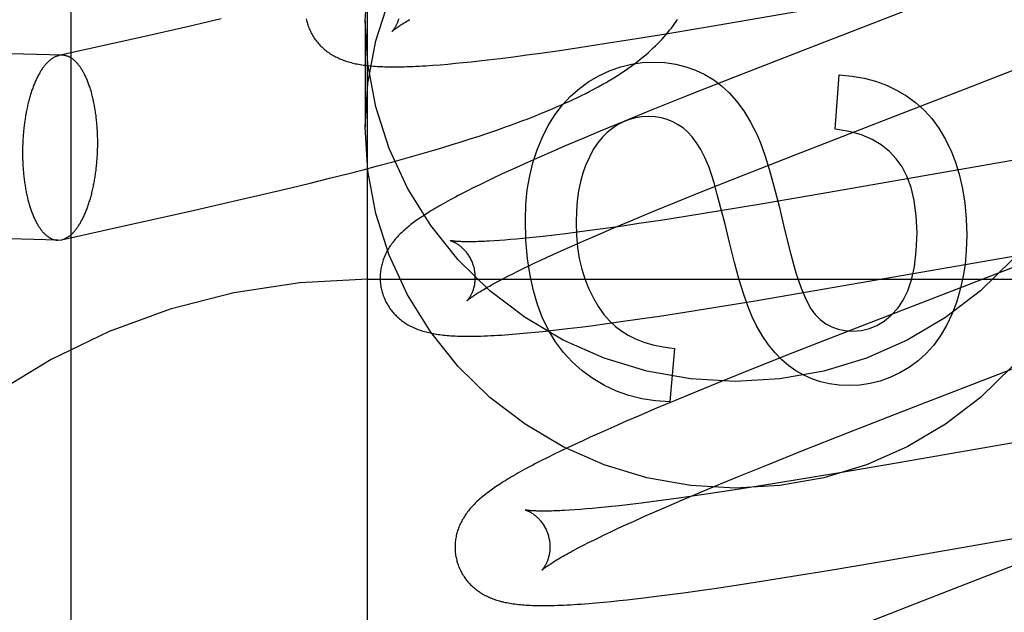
# Model space of a CAD drawing. Header units: inches. Extents: x 0 to 268, y 0 to 174.
# Tile 30 of 92: x 90.966 to 91.174, y 87.985 to 88.11. Entities that reach past the tile are written whole.
import ezdxf

# ---------------------------------------------------------------- set-up
doc = ezdxf.new("R2010")
doc.units = ezdxf.units.IN
doc.header["$LTSCALE"] = 14.749625
doc.header["$MEASUREMENT"] = 0
doc.linetypes.add('HIDDEN', pattern=[0.2, 0.1, -0.1])
doc.layers.add('DEFAULT_2', color=8, linetype='HIDDEN')

msp = doc.modelspace()

# ---------------------------------------------------------------- linework, layer by layer
at = {"layer": 'DEFAULT_2', "color": 8, "linetype": 'HIDDEN'}
for p, q in [((91.03969, 84.80595), (91.03969, 90.30645)), ((90.97719, 87.4578), (90.97719, 88.20085)), ((91.11092, 88.10826), (91.17356, 88.11911)), ((91.16153, 88.11503), (91.13381, 88.1043)), ((91.00884, 88.11001), (91.00199, 88.10842)), ((91.03919, 88.1097), (91.03919, 88.08721)), ((90.97538, 88.10235), (90.76796, 88.10772)), ((91.00199, 88.10842), (90.99213, 88.10619)), ((91.10173, 88.10673), (91.11092, 88.10826)), ((90.99213, 88.10619), (90.97457, 88.10227)), ((91.08957, 88.1048), (91.09501, 88.10565)), ((91.09501, 88.10565), (91.10173, 88.10673)), ((91.07617, 88.10282), (91.08016, 88.10339)), ((91.08016, 88.10339), (91.08428, 88.10399)), ((91.08428, 88.10399), (91.08957, 88.1048)), ((91.13381, 88.1043), (91.11702, 88.09775)), ((90.97538, 88.10235), (90.97457, 88.10227)), ((91.05985, 88.10082), (91.06152, 88.10099)), ((91.06152, 88.10099), (91.06322, 88.10118)), ((91.06322, 88.10118), (91.06497, 88.10138)), ((91.06497, 88.10138), (91.06765, 88.1017)), ((91.06765, 88.1017), (91.07042, 88.10205)), ((91.07042, 88.10205), (91.07326, 88.10242)), ((91.07326, 88.10242), (91.07617, 88.10282)), ((91.1655, 88.09522), (91.18139, 88.10141)), ((91.05499, 88.10037), (91.05659, 88.10051)), ((91.05659, 88.10051), (91.05821, 88.10066)), ((91.05821, 88.10066), (91.05985, 88.10082)), ((91.11702, 88.09775), (91.1072, 88.09386)), ((91.13826, 88.0868), (91.13912, 88.09822)), ((91.15224, 88.09009), (91.1655, 88.09522)), ((91.1072, 88.09386), (91.09981, 88.09089)), ((91.09981, 88.09089), (91.09368, 88.0884)), ((91.13105, 88.08187), (91.15224, 88.09009)), ((91.06505, 88.08595), (91.06691, 88.08658)), ((91.06691, 88.08658), (91.06875, 88.08723)), ((91.09368, 88.0884), (91.08874, 88.08636)), ((91.05941, 88.08411), (91.06131, 88.08472)), ((91.06131, 88.08472), (91.06319, 88.08533)), ((91.06319, 88.08533), (91.06505, 88.08595)), ((91.08492, 88.08476), (91.08122, 88.08318)), ((91.08874, 88.08636), (91.08492, 88.08476)), ((91.05169, 88.08179), (91.05364, 88.08236)), ((91.05364, 88.08236), (91.05558, 88.08293)), ((91.05558, 88.08293), (91.0575, 88.08352)), ((91.0575, 88.08352), (91.05941, 88.08411)), ((91.08122, 88.08318), (91.07853, 88.08202)), ((91.04478, 88.07984), (91.04776, 88.08067)), ((91.04776, 88.08067), (91.04973, 88.08122)), ((91.04973, 88.08122), (91.05169, 88.08179)), ((91.07592, 88.08088), (91.07338, 88.07975)), ((91.07853, 88.08202), (91.07592, 88.08088)), ((91.11909, 88.07717), (91.13105, 88.08187)), ((91.17845, 88.08064), (91.13528, 88.07312)), ((91.03573, 88.07745), (91.03877, 88.07823)), ((91.03877, 88.07823), (91.04178, 88.07903)), ((91.04178, 88.07903), (91.04478, 88.07984)), ((91.07092, 88.07864), (91.06933, 88.07792)), ((91.07338, 88.07975), (91.07092, 88.07864)), ((91.02758, 88.07541), (91.03166, 88.07642)), ((91.03166, 88.07642), (91.03573, 88.07745)), ((91.06627, 88.07648), (91.06477, 88.07577)), ((91.06778, 88.0772), (91.06627, 88.07648)), ((91.06933, 88.07792), (91.06778, 88.0772)), ((91.11072, 88.07383), (91.11909, 88.07717)), ((91.01837, 88.07321), (91.02348, 88.07442)), ((91.02348, 88.07442), (91.02758, 88.07541)), ((91.06192, 88.07437), (91.0606, 88.0737)), ((91.06332, 88.07506), (91.06192, 88.07437)), ((91.06477, 88.07577), (91.06332, 88.07506)), ((91.01225, 88.07178), (91.01837, 88.07321)), ((91.0606, 88.0737), (91.05936, 88.07307)), ((91.10468, 88.07139), (91.11072, 88.07383)), ((91.13528, 88.07312), (91.12257, 88.07095)), ((91.00318, 88.06972), (91.01225, 88.07178)), ((91.09983, 88.06941), (91.10468, 88.07139)), ((91.12257, 88.07095), (91.11362, 88.06947)), ((90.97437, 88.06336), (90.76695, 88.06874)), ((90.98398, 88.06544), (91.00318, 88.06972)), ((91.09518, 88.06748), (91.09983, 88.06941)), ((91.10713, 88.06843), (91.1019, 88.06761)), ((91.11362, 88.06947), (91.10713, 88.06843)), ((91.08925, 88.06575), (91.08654, 88.06538)), ((91.08819, 88.06452), (91.09161, 88.06598)), ((91.09298, 88.06628), (91.08925, 88.06575)), ((91.09161, 88.06598), (91.09518, 88.06748)), ((91.09687, 88.06685), (91.09298, 88.06628)), ((91.1019, 88.06761), (91.09687, 88.06685)), ((90.97519, 88.06345), (90.98398, 88.06544)), ((91.0711, 88.06359), (91.06983, 88.06348)), ((91.07242, 88.06371), (91.0711, 88.06359)), ((91.0738, 88.06385), (91.07242, 88.06371)), ((91.07522, 88.064), (91.0738, 88.06385)), ((91.0767, 88.06416), (91.07522, 88.064)), ((91.07901, 88.06442), (91.0767, 88.06416)), ((91.08142, 88.06472), (91.07901, 88.06442)), ((91.08393, 88.06503), (91.08142, 88.06472)), ((91.08654, 88.06538), (91.08393, 88.06503)), ((91.08573, 88.06345), (91.08819, 88.06452)), ((90.97437, 88.06336), (90.97519, 88.06345)), ((91.06746, 88.06329), (91.06636, 88.06322)), ((91.06862, 88.06338), (91.06746, 88.06329)), ((91.06983, 88.06348), (91.06862, 88.06338)), ((91.0811, 88.0614), (91.08337, 88.06241)), ((91.08337, 88.06241), (91.08573, 88.06345)), ((91.121, 88.05051), (91.19239, 88.06283)), ((91.07621, 88.05916), (91.07755, 88.05978)), ((91.07755, 88.05978), (91.07893, 88.06042)), ((91.07893, 88.06042), (91.0811, 88.0614)), ((91.07137, 88.05684), (91.0725, 88.05739)), ((91.0725, 88.05739), (91.07369, 88.05797)), ((91.07369, 88.05797), (91.07492, 88.05856)), ((91.07492, 88.05856), (91.07621, 88.05916)), ((91.0674, 88.0548), (91.06831, 88.05528)), ((91.06831, 88.05528), (91.06927, 88.05578)), ((91.06927, 88.05578), (91.07029, 88.0563)), ((91.07029, 88.0563), (91.07137, 88.05684)), ((91.03969, 88.05512), (91.53969, 88.05512)), ((91.10654, 88.04819), (91.11311, 88.04923)), ((91.11311, 88.04923), (91.121, 88.05051)), ((91.0971, 88.04676), (91.10123, 88.04737)), ((91.10123, 88.04737), (91.10654, 88.04819)), ((91.0818, 88.04471), (91.08451, 88.04504)), ((91.08451, 88.04504), (91.08729, 88.0454)), ((91.08729, 88.0454), (91.09015, 88.04578)), ((91.09015, 88.04578), (91.09308, 88.04619)), ((91.09308, 88.04619), (91.0971, 88.04676)), ((91.07022, 88.04354), (91.07177, 88.04367)), ((91.07177, 88.04367), (91.07334, 88.04381)), ((91.07334, 88.04381), (91.07496, 88.04396)), ((91.07496, 88.04396), (91.07662, 88.04413)), ((91.07662, 88.04413), (91.07831, 88.04431)), ((91.07831, 88.04431), (91.08004, 88.0445)), ((91.08004, 88.0445), (91.0818, 88.04471)), ((91.14265, 88.0448), (91.12933, 88.03958)), ((91.10437, 88.04051), (91.10339, 88.02928)), ((91.12933, 88.03958), (91.1207, 88.03615)), ((91.15529, 88.02837), (91.17655, 88.03659)), ((91.1207, 88.03615), (91.11441, 88.03362)), ((91.11441, 88.03362), (91.10933, 88.03155)), ((91.10933, 88.03155), (91.10441, 88.02952)), ((91.10441, 88.02952), (91.10059, 88.02792)), ((91.14088, 88.02274), (91.15529, 88.02837)), ((91.0969, 88.02635), (91.09422, 88.02519)), ((91.10059, 88.02792), (91.0969, 88.02635)), ((91.09422, 88.02519), (91.09161, 88.02404)), ((91.08908, 88.02292), (91.08664, 88.02182)), ((91.09161, 88.02404), (91.08908, 88.02292)), ((91.13121, 88.01892), (91.14088, 88.02274)), ((91.1937, 88.02376), (91.15161, 88.01642)), ((91.0835, 88.02037), (91.08198, 88.01965)), ((91.08505, 88.02109), (91.0835, 88.02037)), ((91.08664, 88.02182), (91.08505, 88.02109)), ((91.07903, 88.01823), (91.07765, 88.01755)), ((91.08048, 88.01894), (91.07903, 88.01823)), ((91.08198, 88.01965), (91.08048, 88.01894)), ((91.12397, 88.01602), (91.13121, 88.01892)), ((91.07633, 88.01688), (91.0751, 88.01625)), ((91.07765, 88.01755), (91.07633, 88.01688)), ((91.11801, 88.0136), (91.12397, 88.01602)), ((91.15161, 88.01642), (91.13884, 88.01424)), ((91.13884, 88.01424), (91.12984, 88.01275)), ((91.11324, 88.01163), (91.11801, 88.0136)), ((91.12332, 88.0117), (91.11806, 88.01088)), ((91.12984, 88.01275), (91.12332, 88.0117)), ((91.10605, 88.00861), (91.10957, 88.0101)), ((91.11299, 88.01011), (91.10909, 88.00953)), ((91.10957, 88.0101), (91.11324, 88.01163)), ((91.11806, 88.01088), (91.11299, 88.01011)), ((91.09501, 88.00766), (91.09269, 88.00739)), ((91.09744, 88.00795), (91.09501, 88.00766)), ((91.09998, 88.00828), (91.09744, 88.00795)), ((91.1026, 88.00862), (91.09998, 88.00828)), ((91.10532, 88.009), (91.1026, 88.00862)), ((91.10268, 88.00716), (91.10605, 88.00861)), ((91.10909, 88.00953), (91.10532, 88.009)), ((91.08337, 88.00651), (91.08227, 88.00644)), ((91.08454, 88.0066), (91.08337, 88.00651)), ((91.08576, 88.0067), (91.08454, 88.0066)), ((91.08704, 88.00681), (91.08576, 88.0067)), ((91.08837, 88.00694), (91.08704, 88.00681)), ((91.08976, 88.00707), (91.08837, 88.00694)), ((91.0912, 88.00723), (91.08976, 88.00707)), ((91.09269, 88.00739), (91.0912, 88.00723)), ((91.09793, 88.00508), (91.10026, 88.0061)), ((91.10026, 88.0061), (91.10268, 88.00716)), ((91.09359, 88.00311), (91.09571, 88.00408)), ((91.09571, 88.00408), (91.09793, 88.00508)), ((91.14762, 87.99554), (91.19993, 88.00464)), ((91.08969, 88.00128), (91.09094, 88.00188)), ((91.09094, 88.00188), (91.09224, 88.00249)), ((91.09224, 88.00249), (91.09359, 88.00311)), ((91.19364, 88.00165), (91.16829, 87.99184)), ((91.08523, 87.99907), (91.08626, 87.9996)), ((91.08626, 87.9996), (91.08735, 88.00014)), ((91.08735, 88.00014), (91.0885, 88.0007)), ((91.0885, 88.0007), (91.08969, 88.00128)), ((91.08333, 87.99809), (91.08425, 87.99857)), ((91.08425, 87.99857), (91.08523, 87.99907)), ((91.13718, 87.99379), (91.14762, 87.99554)), ((91.12928, 87.9925), (91.13718, 87.99379)), ((91.11737, 87.99064), (91.1227, 87.99145)), ((91.1227, 87.99145), (91.12928, 87.9925)), ((91.16829, 87.99184), (91.1582, 87.98792)), ((91.1034, 87.98865), (91.10627, 87.98903)), ((91.10627, 87.98903), (91.10921, 87.98944)), ((91.10921, 87.98944), (91.11323, 87.99002)), ((91.11323, 87.99002), (91.11737, 87.99064)), ((91.08626, 87.98677), (91.08781, 87.9869)), ((91.08781, 87.9869), (91.0894, 87.98704)), ((91.0894, 87.98704), (91.09103, 87.9872)), ((91.09103, 87.9872), (91.09269, 87.98737)), ((91.09269, 87.98737), (91.09439, 87.98755)), ((91.09439, 87.98755), (91.09612, 87.98775)), ((91.09612, 87.98775), (91.09789, 87.98795)), ((91.09789, 87.98795), (91.10061, 87.98829)), ((91.10061, 87.98829), (91.1034, 87.98865)), ((91.1582, 87.98792), (91.14491, 87.98271))]:
    msp.add_line(p, q, dxfattribs=at)
for points in [[(91.03919, 88.1097), (91.03977, 88.11895)], [(91.03919, 88.08721), (91.03977, 88.09645), (91.04145, 88.10543), (91.04426, 88.11421)], [(91.02676, 88.11001), (91.02682, 88.10974), (91.02689, 88.10946), (91.02695, 88.10923)], [(91.02695, 88.10923), (91.02701, 88.109), (91.0271, 88.10874), (91.02719, 88.10847), (91.02729, 88.10821), (91.02739, 88.10795), (91.0275, 88.10769), (91.02762, 88.10744), (91.02774, 88.10719), (91.02787, 88.10694), (91.028, 88.1067), (91.02814, 88.10646), (91.02829, 88.10622), (91.02844, 88.10599), (91.0286, 88.10576), (91.02876, 88.10554), (91.02893, 88.10532), (91.0291, 88.10511), (91.02928, 88.1049), (91.02946, 88.1047), (91.02964, 88.1045), (91.02983, 88.1043), (91.03002, 88.10411), (91.03022, 88.10393), (91.03042, 88.10375), (91.03063, 88.10357), (91.03084, 88.1034), (91.03105, 88.10324), (91.03127, 88.10308), (91.03149, 88.10292), (91.03172, 88.10276), (91.03195, 88.10261), (91.03219, 88.10246), (91.03243, 88.10232), (91.03268, 88.10218), (91.03293, 88.10205), (91.03319, 88.10192), (91.03345, 88.10179), (91.03371, 88.10167), (91.03398, 88.10156), (91.03425, 88.10145), (91.03452, 88.10134), (91.0348, 88.10124), (91.03508, 88.10114), (91.03537, 88.10105), (91.03566, 88.10096), (91.03596, 88.10088), (91.03625, 88.1008), (91.03656, 88.10072), (91.03686, 88.10065), (91.03717, 88.10058), (91.03749, 88.10052), (91.0378, 88.10046), (91.03813, 88.1004), (91.03845, 88.10035), (91.03878, 88.1003), (91.03912, 88.10025), (91.03947, 88.10021), (91.03981, 88.10017), (91.04017, 88.10013), (91.04053, 88.10009), (91.0409, 88.10006), (91.04129, 88.10003), (91.04168, 88.10001), (91.04208, 88.09999), (91.04249, 88.09997), (91.04291, 88.09995), (91.04335, 88.09994), (91.0438, 88.09993), (91.04426, 88.09992), (91.04474, 88.09991), (91.04524, 88.09991), (91.04575, 88.09991), (91.04628, 88.09992), (91.04683, 88.09993), (91.0474, 88.09994), (91.04798, 88.09996), (91.04859, 88.09998), (91.04922, 88.10001), (91.04987, 88.10004), (91.05054, 88.10007), (91.05123, 88.10011), (91.05194, 88.10015), (91.05268, 88.1002), (91.05343, 88.10026), (91.05499, 88.10037)], [(91.17557, 88.0592), (91.16891, 88.0527), (91.1615, 88.04703), (91.15343, 88.04227), (91.14485, 88.0385), (91.13585, 88.03577), (91.12659, 88.0341), (91.11719, 88.03355), (91.10779, 88.0341), (91.09852, 88.03577), (91.08953, 88.0385), (91.08094, 88.04227), (91.07288, 88.04703), (91.06547, 88.0527), (91.0588, 88.0592), (91.053, 88.06644), (91.04812, 88.07431), (91.04426, 88.0827), (91.04145, 88.09148), (91.03977, 88.10046), (91.03919, 88.1097)], [(91.04623, 88.11), (91.04618, 88.10983), (91.04613, 88.10967), (91.04607, 88.10952), (91.04602, 88.10937), (91.04596, 88.10922), (91.04591, 88.10908), (91.04585, 88.10895), (91.04579, 88.10882), (91.04573, 88.1087), (91.04567, 88.10858), (91.04562, 88.10847), (91.04556, 88.10837), (91.0455, 88.10827), (91.04545, 88.10817), (91.04539, 88.10808), (91.04534, 88.108), (91.04528, 88.10792), (91.04523, 88.10784), (91.04518, 88.10777), (91.04514, 88.10771), (91.04509, 88.10765), (91.04505, 88.1076), (91.04502, 88.10755), (91.04498, 88.10751), (91.04495, 88.10748), (91.04493, 88.10745), (91.04491, 88.10743), (91.04489, 88.10741), (91.04488, 88.1074), (91.04487, 88.10739)], [(91.04487, 88.10739), (91.04488, 88.1074), (91.0449, 88.10741), (91.04492, 88.10743), (91.04495, 88.10746), (91.04499, 88.1075), (91.04504, 88.10754), (91.04509, 88.10759), (91.04516, 88.10764), (91.04524, 88.10771), (91.04533, 88.10778), (91.04543, 88.10786), (91.04555, 88.10794), (91.04567, 88.10803), (91.04581, 88.10813), (91.04596, 88.10824), (91.04613, 88.10836), (91.04631, 88.10848), (91.0465, 88.10861), (91.04671, 88.10875), (91.04693, 88.10889), (91.04717, 88.10904), (91.04742, 88.1092), (91.04769, 88.10936), (91.04797, 88.10954), (91.04826, 88.10971), (91.04857, 88.1099)], [(91.06875, 88.08723), (91.06967, 88.08756), (91.07058, 88.08789), (91.07149, 88.08823), (91.07239, 88.08857), (91.0733, 88.08891), (91.0742, 88.08926), (91.07509, 88.08961), (91.07599, 88.08997), (91.07688, 88.09033), (91.07777, 88.0907), (91.07865, 88.09107), (91.07954, 88.09145), (91.08042, 88.09184), (91.0813, 88.09223), (91.08217, 88.09263), (91.08305, 88.09304), (91.08392, 88.09345), (91.08479, 88.09388), (91.08567, 88.09432), (91.08654, 88.09476), (91.08741, 88.09522), (91.08826, 88.09569), (91.08911, 88.09616), (91.08995, 88.09664), (91.09077, 88.09712), (91.09157, 88.09761), (91.09235, 88.09809), (91.09311, 88.09859), (91.09385, 88.09908), (91.09456, 88.09957), (91.09526, 88.10006), (91.09592, 88.10055), (91.09656, 88.10104), (91.09717, 88.10152), (91.09776, 88.102), (91.09833, 88.10247), (91.09887, 88.10295), (91.0994, 88.10342), (91.09991, 88.10389), (91.10039, 88.10436), (91.10087, 88.10483), (91.10132, 88.10529), (91.10176, 88.10576), (91.10218, 88.10622), (91.10259, 88.10669), (91.10298, 88.10715), (91.10336, 88.10761), (91.10372, 88.10807), (91.10407, 88.10853), (91.1044, 88.10899), (91.10472, 88.10945), (91.10503, 88.10991)], [(90.97457, 88.10227), (90.97451, 88.10226), (90.97439, 88.10223), (90.97428, 88.10219), (90.97416, 88.10215), (90.97404, 88.10211), (90.97392, 88.10206), (90.9738, 88.102), (90.97368, 88.10195), (90.97356, 88.10188), (90.97344, 88.10182), (90.97333, 88.10175), (90.97321, 88.10167), (90.97309, 88.10159), (90.97298, 88.10151), (90.97286, 88.10142), (90.97275, 88.10133), (90.97263, 88.10123), (90.97252, 88.10113), (90.9724, 88.10103), (90.97229, 88.10092), (90.97218, 88.10081), (90.97206, 88.10069), (90.97195, 88.10057), (90.97184, 88.10045), (90.97173, 88.10032), (90.97162, 88.10018), (90.97151, 88.10005), (90.97141, 88.09991), (90.9713, 88.09976), (90.97119, 88.09961), (90.97109, 88.09946), (90.97098, 88.0993), (90.97088, 88.09914), (90.97077, 88.09898), (90.97067, 88.09881), (90.97057, 88.09864), (90.97047, 88.09847), (90.97037, 88.09829), (90.97027, 88.09811), (90.97018, 88.09792), (90.97008, 88.09773), (90.96999, 88.09754), (90.96989, 88.09735), (90.9698, 88.09715), (90.96971, 88.09695), (90.96962, 88.09674), (90.96953, 88.09653), (90.96944, 88.09632), (90.96936, 88.09611), (90.96927, 88.09589), (90.96919, 88.09567), (90.9691, 88.09544), (90.96902, 88.09522), (90.96894, 88.09499), (90.96886, 88.09476), (90.96879, 88.09452), (90.96871, 88.09429), (90.96864, 88.09405), (90.96856, 88.0938), (90.96849, 88.09356), (90.96842, 88.09331), (90.96835, 88.09306), (90.96829, 88.09281), (90.96822, 88.09256), (90.96816, 88.0923), (90.96809, 88.09204), (90.96803, 88.09178), (90.96797, 88.09152), (90.96791, 88.09125), (90.96786, 88.09099), (90.9678, 88.09072), (90.96775, 88.09045), (90.9677, 88.09017), (90.96765, 88.0899), (90.9676, 88.08963), (90.96755, 88.08935), (90.96751, 88.08907), (90.96747, 88.08879), (90.96742, 88.08851), (90.96738, 88.08823), (90.96735, 88.08794), (90.96731, 88.08766), (90.96727, 88.08737), (90.96724, 88.08709), (90.96721, 88.0868), (90.96718, 88.08651), (90.96715, 88.08622), (90.96713, 88.08593), (90.9671, 88.08564), (90.96708, 88.08535), (90.96706, 88.08505), (90.96704, 88.08476), (90.96702, 88.08447), (90.96701, 88.08417), (90.967, 88.08388), (90.96698, 88.08359), (90.96697, 88.08329), (90.96697, 88.083), (90.96696, 88.0827), (90.96695, 88.08241), (90.96695, 88.08211), (90.96695, 88.08182)], [(90.9828, 88.0839), (90.98279, 88.08419), (90.98279, 88.08448), (90.98279, 88.08478), (90.98278, 88.08507), (90.98277, 88.08536), (90.98276, 88.08565), (90.98275, 88.08594), (90.98274, 88.08623), (90.98272, 88.08652), (90.98271, 88.08681), (90.98269, 88.0871), (90.98267, 88.08739), (90.98264, 88.08767), (90.98262, 88.08796), (90.98259, 88.08824), (90.98257, 88.08852), (90.98254, 88.08881), (90.9825, 88.08909), (90.98247, 88.08936), (90.98244, 88.08964), (90.9824, 88.08992), (90.98236, 88.09019), (90.98232, 88.09046), (90.98228, 88.09073), (90.98224, 88.091), (90.98219, 88.09127), (90.98215, 88.09153), (90.9821, 88.09179), (90.98205, 88.09205), (90.982, 88.09231), (90.98194, 88.09257), (90.98189, 88.09282), (90.98183, 88.09308), (90.98177, 88.09333), (90.98171, 88.09357), (90.98165, 88.09382), (90.98159, 88.09406), (90.98153, 88.0943), (90.98146, 88.09454), (90.98139, 88.09477), (90.98132, 88.095), (90.98125, 88.09523), (90.98118, 88.09546), (90.98111, 88.09568), (90.98103, 88.0959), (90.98096, 88.09612), (90.98088, 88.09633), (90.9808, 88.09654), (90.98072, 88.09675), (90.98064, 88.09696), (90.98056, 88.09716), (90.98048, 88.09736), (90.98039, 88.09755), (90.9803, 88.09774), (90.98022, 88.09793), (90.98013, 88.09812), (90.98004, 88.0983), (90.97995, 88.09848), (90.97985, 88.09865), (90.97976, 88.09882), (90.97966, 88.09899), (90.97957, 88.09915), (90.97947, 88.09931), (90.97937, 88.09947), (90.97927, 88.09962), (90.97917, 88.09977), (90.97907, 88.09991), (90.97897, 88.10005), (90.97887, 88.10019), (90.97876, 88.10032), (90.97866, 88.10045), (90.97855, 88.10058), (90.97845, 88.1007), (90.97834, 88.10081), (90.97823, 88.10093), (90.97812, 88.10104), (90.97801, 88.10114), (90.9779, 88.10124), (90.97779, 88.10134), (90.97768, 88.10143), (90.97757, 88.10152), (90.97746, 88.1016), (90.97734, 88.10168), (90.97723, 88.10175), (90.97712, 88.10182), (90.977, 88.10189), (90.97689, 88.10195), (90.97677, 88.10201), (90.97665, 88.10206), (90.97654, 88.10211), (90.97642, 88.10215), (90.9763, 88.10219), (90.97618, 88.10223), (90.97607, 88.10226), (90.97595, 88.10229), (90.97583, 88.10231), (90.97571, 88.10233), (90.97559, 88.10234), (90.97547, 88.10235), (90.97538, 88.10235)], [(91.08633, 88.09679), (91.08859, 88.09809), (91.09084, 88.09914), (91.09307, 88.09993), (91.09531, 88.10048), (91.09758, 88.10081), (91.09989, 88.10092)], [(91.09989, 88.10092), (91.10232, 88.1008), (91.10463, 88.10047), (91.10679, 88.09994), (91.10884, 88.09921), (91.11079, 88.09828), (91.11264, 88.09716)], [(91.07646, 88.08495), (91.07778, 88.08755), (91.07922, 88.08988), (91.08078, 88.09192), (91.08249, 88.09374), (91.08434, 88.09536), (91.08633, 88.09679)], [(91.11264, 88.09716), (91.11429, 88.09593), (91.1159, 88.09444), (91.11747, 88.09269), (91.11898, 88.09064), (91.12043, 88.08826), (91.12181, 88.08555)], [(91.13912, 88.09822), (91.14183, 88.09797), (91.14439, 88.09753), (91.14678, 88.09688), (91.14904, 88.09604), (91.15121, 88.09501), (91.15328, 88.09378)], [(91.15328, 88.09378), (91.1552, 88.09239), (91.15698, 88.09078), (91.15862, 88.08899), (91.16012, 88.08695), (91.1615, 88.08462), (91.16275, 88.08201)], [(91.0989, 88.08944), (91.09751, 88.08937), (91.09617, 88.08916), (91.09488, 88.08881), (91.09363, 88.08832), (91.09239, 88.08767), (91.09117, 88.08686)], [(91.10626, 88.08697), (91.10518, 88.08772), (91.10405, 88.08833), (91.10287, 88.08881), (91.10164, 88.08915), (91.10031, 88.08936), (91.0989, 88.08944)], [(91.17557, 88.03671), (91.16891, 88.03021), (91.1615, 88.02454), (91.15343, 88.01978), (91.14485, 88.016), (91.13585, 88.01327), (91.12659, 88.01161), (91.11719, 88.01106), (91.10779, 88.01161), (91.09852, 88.01327), (91.08953, 88.016), (91.08094, 88.01978), (91.07288, 88.02454), (91.06547, 88.03021), (91.0588, 88.03671), (91.053, 88.04395), (91.04812, 88.05182), (91.04426, 88.06021), (91.04145, 88.06898), (91.03977, 88.07796), (91.03919, 88.08721)], [(91.09117, 88.08686), (91.09012, 88.08602), (91.08913, 88.085), (91.08817, 88.08383), (91.08727, 88.08247), (91.08643, 88.0809), (91.08565, 88.07913)], [(91.11159, 88.07887), (91.11077, 88.0808), (91.10991, 88.08248), (91.10903, 88.08392), (91.10812, 88.08513), (91.1072, 88.08615), (91.10626, 88.08697)], [(91.15113, 88.08053), (91.14968, 88.08209), (91.14797, 88.08345), (91.14605, 88.08462), (91.14382, 88.08557), (91.14121, 88.0863), (91.13826, 88.0868)], [(91.07294, 88.06765), (91.07305, 88.07089), (91.07336, 88.07398), (91.07386, 88.0769), (91.07455, 88.0797), (91.07542, 88.08238), (91.07646, 88.08495)], [(91.12181, 88.08555), (91.12259, 88.08369), (91.12344, 88.08127), (91.12436, 88.07832), (91.12534, 88.07476), (91.12642, 88.07052), (91.12757, 88.06562)], [(90.97519, 88.06345), (90.97523, 88.06346), (90.97535, 88.06349), (90.97547, 88.06352), (90.97559, 88.06356), (90.97571, 88.06361), (90.97583, 88.06366), (90.97595, 88.06371), (90.97607, 88.06377), (90.97618, 88.06383), (90.9763, 88.0639), (90.97642, 88.06397), (90.97654, 88.06404), (90.97665, 88.06412), (90.97677, 88.06421), (90.97689, 88.06429), (90.977, 88.06438), (90.97712, 88.06448), (90.97723, 88.06458), (90.97734, 88.06469), (90.97746, 88.06479), (90.97757, 88.06491), (90.97768, 88.06502), (90.97779, 88.06514), (90.9779, 88.06527), (90.97801, 88.0654), (90.97812, 88.06553), (90.97823, 88.06567), (90.97834, 88.06581), (90.97845, 88.06595), (90.97855, 88.0661), (90.97866, 88.06626), (90.97876, 88.06641), (90.97887, 88.06657), (90.97897, 88.06674), (90.97907, 88.0669), (90.97917, 88.06707), (90.97927, 88.06725), (90.97937, 88.06743), (90.97947, 88.06761), (90.97957, 88.06779), (90.97966, 88.06798), (90.97976, 88.06817), (90.97985, 88.06837), (90.97995, 88.06857), (90.98004, 88.06877), (90.98013, 88.06898), (90.98022, 88.06918), (90.9803, 88.0694), (90.98039, 88.06961), (90.98048, 88.06983), (90.98056, 88.07005), (90.98064, 88.07027), (90.98072, 88.0705), (90.9808, 88.07073), (90.98088, 88.07096), (90.98096, 88.07119), (90.98103, 88.07143), (90.98111, 88.07167), (90.98118, 88.07191), (90.98125, 88.07216), (90.98132, 88.0724), (90.98139, 88.07265), (90.98146, 88.07291), (90.98153, 88.07316), (90.98159, 88.07342), (90.98165, 88.07367), (90.98171, 88.07394), (90.98177, 88.0742), (90.98183, 88.07446), (90.98189, 88.07473), (90.98194, 88.075), (90.982, 88.07527), (90.98205, 88.07554), (90.9821, 88.07581), (90.98215, 88.07609), (90.98219, 88.07637), (90.98224, 88.07665), (90.98228, 88.07693), (90.98232, 88.07721), (90.98236, 88.07749), (90.9824, 88.07777), (90.98244, 88.07806), (90.98247, 88.07834), (90.9825, 88.07863), (90.98254, 88.07892), (90.98257, 88.07921), (90.98259, 88.0795), (90.98262, 88.07979), (90.98264, 88.08008), (90.98267, 88.08037), (90.98269, 88.08066), (90.98271, 88.08096), (90.98272, 88.08125), (90.98274, 88.08154), (90.98275, 88.08184), (90.98276, 88.08213), (90.98277, 88.08242), (90.98278, 88.08272), (90.98279, 88.08301), (90.98279, 88.08331), (90.98279, 88.0836), (90.9828, 88.0839)], [(90.96695, 88.08182), (90.96695, 88.08153), (90.96695, 88.08123), (90.96696, 88.08094), (90.96697, 88.08065), (90.96697, 88.08035), (90.96698, 88.08006), (90.967, 88.07977), (90.96701, 88.07948), (90.96702, 88.07919), (90.96704, 88.0789), (90.96706, 88.07861), (90.96708, 88.07833), (90.9671, 88.07804), (90.96713, 88.07776), (90.96715, 88.07747), (90.96718, 88.07719), (90.96721, 88.07691), (90.96724, 88.07663), (90.96727, 88.07635), (90.96731, 88.07608), (90.96735, 88.0758), (90.96738, 88.07553), (90.96742, 88.07525), (90.96747, 88.07498), (90.96751, 88.07472), (90.96755, 88.07445), (90.9676, 88.07418), (90.96765, 88.07392), (90.9677, 88.07366), (90.96775, 88.0734), (90.9678, 88.07315), (90.96786, 88.07289), (90.96791, 88.07264), (90.96797, 88.07239), (90.96803, 88.07214), (90.96809, 88.0719), (90.96816, 88.07166), (90.96822, 88.07142), (90.96829, 88.07118), (90.96835, 88.07094), (90.96842, 88.07071), (90.96849, 88.07048), (90.96856, 88.07026), (90.96864, 88.07004), (90.96871, 88.06981), (90.96879, 88.0696), (90.96886, 88.06938), (90.96894, 88.06917), (90.96902, 88.06896), (90.9691, 88.06876), (90.96919, 88.06856), (90.96927, 88.06836), (90.96936, 88.06816), (90.96944, 88.06797), (90.96953, 88.06778), (90.96962, 88.0676), (90.96971, 88.06742), (90.9698, 88.06724), (90.96989, 88.06706), (90.96999, 88.06689), (90.97008, 88.06673), (90.97018, 88.06656), (90.97027, 88.0664), (90.97037, 88.06625), (90.97047, 88.06609), (90.97057, 88.06595), (90.97067, 88.0658), (90.97077, 88.06566), (90.97088, 88.06552), (90.97098, 88.06539), (90.97109, 88.06526), (90.97119, 88.06514), (90.9713, 88.06502), (90.97141, 88.0649), (90.97151, 88.06479), (90.97162, 88.06468), (90.97173, 88.06458), (90.97184, 88.06448), (90.97195, 88.06438), (90.97206, 88.06429), (90.97218, 88.0642), (90.97229, 88.06412), (90.9724, 88.06404), (90.97252, 88.06396), (90.97263, 88.06389), (90.97275, 88.06383), (90.97286, 88.06377), (90.97298, 88.06371), (90.97309, 88.06366), (90.97321, 88.06361), (90.97333, 88.06356), (90.97344, 88.06352), (90.97356, 88.06349), (90.97368, 88.06346), (90.9738, 88.06343), (90.97392, 88.06341), (90.97404, 88.06339), (90.97416, 88.06338), (90.97428, 88.06337), (90.97437, 88.06336)], [(91.15551, 88.06489), (91.15534, 88.06852), (91.15493, 88.07172), (91.15426, 88.07448), (91.15338, 88.07683), (91.15234, 88.07886), (91.15113, 88.08053)], [(91.16275, 88.08201), (91.16368, 88.07959), (91.16447, 88.07697), (91.16511, 88.07416), (91.16559, 88.07114), (91.16589, 88.06788), (91.16601, 88.0644)], [(91.08565, 88.07913), (91.08506, 88.07746), (91.08457, 88.07566), (91.08417, 88.07374), (91.08387, 88.07168), (91.08369, 88.06946), (91.08362, 88.0671)], [(91.11596, 88.06286), (91.11503, 88.06673), (91.11417, 88.07012), (91.1134, 88.07303), (91.11271, 88.07546), (91.11211, 88.0774), (91.11159, 88.07887)], [(91.05936, 88.07307), (91.05877, 88.07276), (91.0582, 88.07246), (91.05765, 88.07216), (91.05712, 88.07187), (91.0566, 88.07159), (91.0561, 88.07132), (91.05562, 88.07105), (91.05516, 88.07078), (91.05471, 88.07052), (91.05427, 88.07027), (91.05385, 88.07002), (91.05344, 88.06977), (91.05305, 88.06953), (91.05266, 88.06929), (91.05229, 88.06906), (91.05193, 88.06883), (91.05158, 88.0686), (91.05123, 88.06838), (91.0509, 88.06815), (91.05058, 88.06793), (91.05026, 88.06771), (91.04996, 88.0675), (91.04966, 88.06728), (91.04937, 88.06706), (91.04908, 88.06685), (91.0488, 88.06664), (91.04853, 88.06642), (91.04827, 88.06621), (91.04801, 88.06599), (91.04776, 88.06578)], [(91.04776, 88.06578), (91.04751, 88.06557), (91.04727, 88.06535), (91.04703, 88.06513), (91.0468, 88.06491), (91.04658, 88.06469), (91.04636, 88.06447), (91.04614, 88.06425), (91.04593, 88.06403), (91.04573, 88.0638), (91.04553, 88.06357), (91.04534, 88.06334), (91.04516, 88.06311), (91.04498, 88.06288), (91.0448, 88.06264), (91.04463, 88.06241), (91.04447, 88.06217), (91.04431, 88.06193), (91.04416, 88.06169), (91.04401, 88.06144), (91.04387, 88.06119), (91.04374, 88.06095), (91.04361, 88.0607), (91.04348, 88.06045), (91.04337, 88.0602), (91.04326, 88.05995), (91.04316, 88.05969), (91.04306, 88.05944), (91.04297, 88.05919), (91.04289, 88.05893), (91.04281, 88.05867), (91.04273, 88.05841), (91.04267, 88.05815), (91.0426, 88.05789), (91.04255, 88.05762), (91.0425, 88.05735), (91.04246, 88.05708), (91.04242, 88.05681), (91.04239, 88.05654), (91.04236, 88.05627), (91.04235, 88.05599), (91.04234, 88.05571), (91.04233, 88.05544), (91.04234, 88.05516), (91.04235, 88.05488), (91.04236, 88.0546), (91.04239, 88.05433), (91.04242, 88.05405), (91.04245, 88.05377), (91.0425, 88.05349), (91.04255, 88.05322), (91.04261, 88.05295), (91.04268, 88.05267), (91.04274, 88.05244)], [(91.0765, 88.04714), (91.07549, 88.04977), (91.07464, 88.0527), (91.07393, 88.05592), (91.07339, 88.05946), (91.07307, 88.06338), (91.07294, 88.06765)], [(91.08362, 88.0671), (91.08371, 88.06439), (91.08394, 88.06185), (91.08432, 88.05948), (91.08484, 88.05728), (91.08548, 88.05521), (91.08625, 88.05328)], [(91.12757, 88.06562), (91.12881, 88.06062), (91.12997, 88.05648), (91.13107, 88.05324), (91.13211, 88.05076), (91.13309, 88.04889), (91.134, 88.04768)], [(91.15152, 88.04911), (91.15262, 88.05069), (91.15356, 88.05266), (91.15436, 88.055), (91.15497, 88.05778), (91.15535, 88.06109), (91.15551, 88.06489)], [(91.16601, 88.0644), (91.1659, 88.06122), (91.16562, 88.05822), (91.16517, 88.05541), (91.16456, 88.05276), (91.16382, 88.05025), (91.16292, 88.04789)], [(91.05716, 88.06326), (91.05715, 88.06327), (91.05714, 88.06327), (91.05715, 88.06327), (91.05716, 88.06326), (91.05719, 88.06326), (91.05722, 88.06325), (91.05725, 88.06324), (91.0573, 88.06322), (91.05735, 88.0632), (91.0574, 88.06318), (91.05747, 88.06316), (91.05753, 88.06313), (91.05761, 88.0631), (91.05768, 88.06307), (91.05776, 88.06303), (91.05785, 88.06299), (91.05794, 88.06295), (91.05803, 88.0629), (91.05813, 88.06285), (91.05823, 88.06279), (91.05834, 88.06273), (91.05844, 88.06266), (91.05855, 88.06259), (91.05867, 88.06252), (91.05878, 88.06244), (91.0589, 88.06235), (91.05902, 88.06226), (91.05914, 88.06217), (91.05927, 88.06207), (91.05939, 88.06196), (91.05952, 88.06185), (91.05965, 88.06173), (91.05978, 88.06161), (91.05991, 88.06147), (91.06004, 88.06134), (91.06017, 88.06119), (91.0603, 88.06104), (91.06043, 88.06088), (91.06056, 88.06071), (91.06069, 88.06054), (91.06082, 88.06036), (91.06094, 88.06017), (91.06106, 88.05998), (91.06118, 88.05978), (91.06129, 88.05958), (91.0614, 88.05937), (91.06151, 88.05915), (91.06161, 88.05893), (91.0617, 88.0587), (91.06179, 88.05847), (91.06187, 88.05824), (91.06195, 88.058), (91.06201, 88.0578)], [(91.06636, 88.06322), (91.06533, 88.06316), (91.06483, 88.06314), (91.06435, 88.06311), (91.06388, 88.06309), (91.06344, 88.06308), (91.063, 88.06306), (91.06258, 88.06305), (91.06218, 88.06304), (91.0618, 88.06304), (91.06142, 88.06303), (91.06107, 88.06303), (91.06073, 88.06303), (91.06041, 88.06303), (91.06011, 88.06304), (91.05983, 88.06304), (91.05956, 88.06305), (91.05931, 88.06306), (91.05908, 88.06307), (91.05887, 88.06308), (91.05867, 88.06309), (91.05849, 88.06311), (91.05832, 88.06312), (91.05816, 88.06313), (91.05802, 88.06315), (91.05789, 88.06316), (91.05777, 88.06317), (91.05766, 88.06319), (91.05756, 88.0632), (91.05748, 88.06321), (91.0574, 88.06322), (91.05734, 88.06323), (91.05728, 88.06324), (91.05723, 88.06325), (91.0572, 88.06326), (91.05717, 88.06326), (91.05716, 88.06326)], [(91.12159, 88.04547), (91.12076, 88.04718), (91.11989, 88.04934), (91.11898, 88.05194), (91.11802, 88.05503), (91.11701, 88.05868), (91.11596, 88.06286)], [(91.06201, 88.0578), (91.06206, 88.05759), (91.06212, 88.05735), (91.06217, 88.0571), (91.06221, 88.05686), (91.06225, 88.05662), (91.06228, 88.05638), (91.0623, 88.05614), (91.06231, 88.0559), (91.06232, 88.05567), (91.06232, 88.05544), (91.06232, 88.05521), (91.06231, 88.05499), (91.0623, 88.05477), (91.06228, 88.05455), (91.06225, 88.05434), (91.06222, 88.05414), (91.06219, 88.05394), (91.06215, 88.05375), (91.06211, 88.05356), (91.06206, 88.05338), (91.06202, 88.05321), (91.06197, 88.05304), (91.06192, 88.05288), (91.06186, 88.05272), (91.06181, 88.05257), (91.06175, 88.05243), (91.0617, 88.05229), (91.06164, 88.05216), (91.06158, 88.05203), (91.06152, 88.05191), (91.06146, 88.05179), (91.06141, 88.05168), (91.06135, 88.05157), (91.06129, 88.05147), (91.06124, 88.05138), (91.06118, 88.05129), (91.06113, 88.0512), (91.06107, 88.05112), (91.06102, 88.05105), (91.06097, 88.05098), (91.06093, 88.05092), (91.06088, 88.05086), (91.06084, 88.05081), (91.06081, 88.05076), (91.06077, 88.05072), (91.06074, 88.05069), (91.06072, 88.05066), (91.0607, 88.05063), (91.06068, 88.05062), (91.06067, 88.05061), (91.06066, 88.0506)], [(91.18028, 88.05939), (91.16286, 88.05264), (91.14265, 88.0448)], [(91.06066, 88.0506), (91.06067, 88.05061), (91.06069, 88.05062), (91.06071, 88.05064), (91.06074, 88.05067), (91.06078, 88.05071), (91.06083, 88.05075), (91.06089, 88.0508), (91.06096, 88.05085), (91.06103, 88.05092), (91.06113, 88.05099), (91.06123, 88.05107), (91.06134, 88.05115), (91.06147, 88.05124), (91.06161, 88.05134), (91.06176, 88.05145), (91.06192, 88.05157), (91.0621, 88.05169), (91.0623, 88.05182), (91.0625, 88.05196), (91.06273, 88.0521), (91.06296, 88.05225), (91.06322, 88.05241), (91.06348, 88.05258), (91.06377, 88.05275), (91.06406, 88.05293), (91.06437, 88.05311), (91.0647, 88.0533), (91.06504, 88.0535), (91.0654, 88.0537), (91.06577, 88.05391), (91.06616, 88.05413), (91.06656, 88.05435), (91.06697, 88.05457), (91.0674, 88.0548)], [(91.08625, 88.05328), (91.08728, 88.05117), (91.08836, 88.04931), (91.08951, 88.04771), (91.09071, 88.04635), (91.09196, 88.04517), (91.09326, 88.0442)], [(91.04274, 88.05244), (91.0428, 88.05221), (91.04289, 88.05195), (91.04298, 88.05168), (91.04308, 88.05142), (91.04318, 88.05116), (91.04329, 88.05091), (91.04341, 88.05065), (91.04353, 88.0504), (91.04366, 88.05016), (91.04379, 88.04991), (91.04393, 88.04968), (91.04408, 88.04944), (91.04423, 88.04921), (91.04438, 88.04898), (91.04454, 88.04876), (91.04471, 88.04854), (91.04488, 88.04833), (91.04506, 88.04812), (91.04524, 88.04792), (91.04542, 88.04772), (91.04561, 88.04753), (91.0458, 88.04734), (91.046, 88.04715), (91.0462, 88.04697), (91.0464, 88.0468), (91.04661, 88.04663), (91.04682, 88.04646), (91.04704, 88.0463), (91.04726, 88.04614), (91.04749, 88.04599), (91.04772, 88.04583), (91.04796, 88.04569), (91.0482, 88.04554), (91.04845, 88.0454), (91.0487, 88.04527), (91.04895, 88.04514), (91.04921, 88.04502), (91.04947, 88.0449), (91.04974, 88.04478), (91.05001, 88.04467), (91.05028, 88.04456), (91.05056, 88.04446), (91.05084, 88.04436), (91.05112, 88.04427), (91.05141, 88.04418), (91.0517, 88.0441), (91.052, 88.04402), (91.0523, 88.04394), (91.05261, 88.04387), (91.05292, 88.0438), (91.05324, 88.04373), (91.05357, 88.04367), (91.05389, 88.04361), (91.05423, 88.04356), (91.05457, 88.0435), (91.05492, 88.04346), (91.05528, 88.04341), (91.05565, 88.04337), (91.05603, 88.04333), (91.05643, 88.04329), (91.05684, 88.04326), (91.05726, 88.04323), (91.0577, 88.0432), (91.05815, 88.04318), (91.05861, 88.04316), (91.05909, 88.04315), (91.05959, 88.04313), (91.0601, 88.04313), (91.06063, 88.04312), (91.06117, 88.04312), (91.06174, 88.04312), (91.06233, 88.04313), (91.06295, 88.04315), (91.06359, 88.04316), (91.06426, 88.04319), (91.06495, 88.04321), (91.06566, 88.04325), (91.0664, 88.04328), (91.06715, 88.04333), (91.06791, 88.04337), (91.06867, 88.04342), (91.07022, 88.04354)], [(91.142, 88.0442), (91.14379, 88.04433), (91.14548, 88.04472), (91.14706, 88.04535), (91.14857, 88.04628), (91.15007, 88.04753), (91.15152, 88.04911)], [(91.08718, 88.03419), (91.08489, 88.03585), (91.08282, 88.03769), (91.08097, 88.0397), (91.07931, 88.04192), (91.07782, 88.04441), (91.0765, 88.04714)], [(91.134, 88.04768), (91.13512, 88.04661), (91.13631, 88.04573), (91.13756, 88.04507), (91.1389, 88.0446), (91.14038, 88.04431), (91.142, 88.0442)], [(91.16292, 88.04789), (91.16172, 88.04536), (91.1604, 88.04311), (91.15897, 88.04115), (91.15742, 88.03944), (91.15573, 88.03791), (91.15391, 88.03658)], [(91.12997, 88.03585), (91.12848, 88.03688), (91.12702, 88.03813), (91.12559, 88.03959), (91.1242, 88.04129), (91.12287, 88.04325), (91.12159, 88.04547)], [(91.09326, 88.0442), (91.09463, 88.04334), (91.09619, 88.04257), (91.09792, 88.04189), (91.09985, 88.04132), (91.102, 88.04086), (91.10437, 88.04051)], [(91.15391, 88.03658), (91.15186, 88.03538), (91.14979, 88.0344), (91.14772, 88.03366), (91.14562, 88.03314), (91.14344, 88.03283), (91.1412, 88.03272)], [(91.1412, 88.03272), (91.13906, 88.03282), (91.13704, 88.03309), (91.13515, 88.03353), (91.13336, 88.03414), (91.13163, 88.03491), (91.12997, 88.03585)], [(91.10339, 88.02928), (91.10035, 88.02948), (91.09747, 88.02993), (91.09475, 88.03063), (91.09215, 88.03156), (91.08962, 88.03275), (91.08718, 88.03419)], [(91.0751, 88.01625), (91.07451, 88.01594), (91.07394, 88.01564), (91.07339, 88.01534), (91.07286, 88.01506), (91.07235, 88.01477), (91.07185, 88.0145), (91.07137, 88.01423), (91.07091, 88.01397), (91.07046, 88.01371), (91.07002, 88.01345), (91.0696, 88.0132), (91.0692, 88.01296), (91.0688, 88.01272), (91.06842, 88.01248), (91.06805, 88.01225), (91.06769, 88.01202), (91.06734, 88.01179), (91.067, 88.01157), (91.06667, 88.01134), (91.06634, 88.01112), (91.06603, 88.0109), (91.06572, 88.01069), (91.06543, 88.01047), (91.06514, 88.01026), (91.06485, 88.01004), (91.06458, 88.00983), (91.06431, 88.00962), (91.06404, 88.0094), (91.06378, 88.00919), (91.06353, 88.00897)], [(91.06353, 88.00897), (91.06329, 88.00876), (91.06304, 88.00854), (91.06281, 88.00833), (91.06258, 88.00811), (91.06235, 88.00789), (91.06214, 88.00767), (91.06192, 88.00745), (91.06171, 88.00722), (91.06151, 88.007), (91.06131, 88.00677), (91.06112, 88.00654), (91.06094, 88.00631), (91.06076, 88.00608), (91.06058, 88.00584), (91.06041, 88.00561), (91.06025, 88.00537), (91.06009, 88.00513), (91.05994, 88.00488), (91.0598, 88.00464), (91.05965, 88.00439), (91.05952, 88.00414), (91.05939, 88.00389), (91.05927, 88.00364), (91.05916, 88.0034), (91.05905, 88.00314), (91.05895, 88.00289), (91.05885, 88.00264), (91.05876, 88.00239), (91.05867, 88.00213), (91.0586, 88.00188), (91.05852, 88.00162), (91.05845, 88.00135), (91.05839, 88.00109), (91.05834, 88.00082), (91.05829, 88.00056), (91.05824, 88.00029), (91.05821, 88.00002), (91.05818, 87.99974), (91.05815, 87.99947), (91.05814, 87.99919), (91.05813, 87.99892), (91.05812, 87.99864), (91.05813, 87.99836), (91.05814, 87.99809), (91.05815, 87.99781), (91.05818, 87.99753), (91.05821, 87.99725), (91.05825, 87.99698), (91.05829, 87.9967), (91.05834, 87.99643), (91.0584, 87.99615), (91.05847, 87.99588), (91.05853, 87.99565)], [(91.07295, 88.00647), (91.07295, 88.00647), (91.07293, 88.00648), (91.07293, 88.00648), (91.07294, 88.00648), (91.07295, 88.00647), (91.07297, 88.00647), (91.073, 88.00646), (91.07304, 88.00645), (91.07308, 88.00643), (91.07313, 88.00642), (91.07319, 88.00639), (91.07325, 88.00637), (91.07331, 88.00635), (91.07339, 88.00632), (91.07346, 88.00628), (91.07354, 88.00625), (91.07363, 88.0062), (91.07372, 88.00616), (91.07381, 88.00611), (91.07391, 88.00606), (91.07401, 88.006), (91.07412, 88.00594), (91.07422, 88.00588), (91.07433, 88.00581), (91.07445, 88.00573), (91.07456, 88.00566), (91.07468, 88.00557), (91.0748, 88.00548), (91.07492, 88.00539), (91.07505, 88.00529), (91.07517, 88.00518), (91.0753, 88.00507), (91.07543, 88.00495), (91.07556, 88.00482), (91.07569, 88.00469), (91.07582, 88.00455), (91.07596, 88.00441), (91.07609, 88.00426), (91.07622, 88.0041), (91.07635, 88.00393), (91.07648, 88.00376), (91.0766, 88.00358), (91.07673, 88.00339), (91.07685, 88.0032), (91.07697, 88.003), (91.07708, 88.00279), (91.07719, 88.00258), (91.0773, 88.00236), (91.0774, 88.00214), (91.07749, 88.00192), (91.07758, 88.00168), (91.07766, 88.00145), (91.07774, 88.00121), (91.0778, 88.00101)], [(91.08227, 88.00644), (91.08122, 88.00638), (91.08072, 88.00635), (91.08023, 88.00633), (91.07976, 88.00631), (91.07931, 88.00629), (91.07887, 88.00627), (91.07845, 88.00626), (91.07804, 88.00625), (91.07765, 88.00625), (91.07728, 88.00624), (91.07692, 88.00624), (91.07658, 88.00624), (91.07626, 88.00624), (91.07595, 88.00625), (91.07565, 88.00625), (91.07538, 88.00626), (91.07512, 88.00627), (91.07487, 88.00628), (91.07464, 88.00629), (91.07443, 88.0063), (91.07424, 88.00632), (91.07406, 88.00633), (91.0739, 88.00635), (91.07375, 88.00636), (91.07362, 88.00637), (91.0735, 88.00639), (91.0734, 88.0064), (91.0733, 88.00641), (91.07322, 88.00643), (91.07315, 88.00644), (91.07309, 88.00645), (91.07304, 88.00646), (91.073, 88.00646), (91.07297, 88.00647), (91.07295, 88.00647)], [(91.0778, 88.00101), (91.07785, 88.0008), (91.07791, 88.00055), (91.07796, 88.00031), (91.078, 88.00007), (91.07804, 87.99982), (91.07807, 87.99958), (91.07809, 87.99934), (91.07811, 87.99911), (91.07811, 87.99887), (91.07812, 87.99864), (91.07811, 87.99841), (91.0781, 87.99819), (91.07809, 87.99797), (91.07807, 87.99775), (91.07804, 87.99754), (91.07801, 87.99734), (91.07798, 87.99714), (91.07794, 87.99695), (91.0779, 87.99676), (91.07785, 87.99658), (91.0778, 87.99641), (91.07775, 87.99624), (91.0777, 87.99607), (91.07765, 87.99592), (91.0776, 87.99577), (91.07754, 87.99562), (91.07748, 87.99548), (91.07742, 87.99535), (91.07737, 87.99522), (91.07731, 87.9951), (91.07725, 87.99499), (91.07719, 87.99488), (91.07713, 87.99477), (91.07708, 87.99467), (91.07702, 87.99458), (91.07696, 87.99449), (91.07691, 87.9944), (91.07686, 87.99432), (91.07681, 87.99425), (91.07676, 87.99418), (91.07671, 87.99412), (91.07667, 87.99406), (91.07663, 87.99401), (91.07659, 87.99396), (91.07656, 87.99392), (91.07653, 87.99389), (91.0765, 87.99386), (91.07648, 87.99384), (91.07647, 87.99382), (91.07646, 87.99381), (91.07645, 87.99381)], [(91.07646, 87.99381), (91.07647, 87.99382), (91.07648, 87.99384), (91.07651, 87.99386), (91.07654, 87.99389), (91.07658, 87.99392), (91.07663, 87.99397), (91.07669, 87.99402), (91.07676, 87.99408), (91.07684, 87.99414), (91.07694, 87.99421), (91.07704, 87.99429), (91.07716, 87.99438), (91.07729, 87.99448), (91.07743, 87.99458), (91.07759, 87.99469), (91.07776, 87.99481), (91.07794, 87.99493), (91.07814, 87.99506), (91.07835, 87.9952), (91.07858, 87.99535), (91.07882, 87.9955), (91.07908, 87.99566), (91.07935, 87.99583), (91.07964, 87.99601), (91.07994, 87.99619), (91.08026, 87.99637), (91.08059, 87.99657), (91.08093, 87.99677), (91.0813, 87.99697), (91.08167, 87.99718), (91.08207, 87.9974), (91.08247, 87.99762), (91.0829, 87.99785), (91.08333, 87.99809)], [(91.05853, 87.99565), (91.05859, 87.99542), (91.05868, 87.99516), (91.05877, 87.99489), (91.05887, 87.99463), (91.05897, 87.99437), (91.05908, 87.99411), (91.0592, 87.99386), (91.05932, 87.99361), (91.05945, 87.99336), (91.05958, 87.99312), (91.05972, 87.99288), (91.05987, 87.99265), (91.06002, 87.99242), (91.06017, 87.99219), (91.06034, 87.99197), (91.0605, 87.99175), (91.06067, 87.99154), (91.06085, 87.99133), (91.06103, 87.99113), (91.06121, 87.99093), (91.0614, 87.99073), (91.06159, 87.99054), (91.06179, 87.99036), (91.06199, 87.99018), (91.06219, 87.99), (91.0624, 87.98983), (91.06261, 87.98967), (91.06283, 87.98951), (91.06305, 87.98935), (91.06328, 87.98919), (91.06351, 87.98904), (91.06375, 87.98889), (91.06399, 87.98875), (91.06424, 87.98861), (91.06449, 87.98848), (91.06474, 87.98835), (91.065, 87.98822), (91.06526, 87.9881), (91.06553, 87.98799), (91.0658, 87.98788), (91.06607, 87.98777), (91.06635, 87.98767), (91.06663, 87.98757), (91.06692, 87.98748), (91.0672, 87.98739), (91.0675, 87.9873), (91.0678, 87.98722), (91.0681, 87.98715), (91.06841, 87.98707), (91.06872, 87.987), (91.06904, 87.98694), (91.06937, 87.98688), (91.0697, 87.98682), (91.07004, 87.98676), (91.0704, 87.98671), (91.07076, 87.98666), (91.07112, 87.98661), (91.0715, 87.98657), (91.07189, 87.98653), (91.07228, 87.9865), (91.07269, 87.98647), (91.07311, 87.98644), (91.07353, 87.98641), (91.07397, 87.98639), (91.07442, 87.98637), (91.07488, 87.98636), (91.07536, 87.98634), (91.07585, 87.98634), (91.07635, 87.98633), (91.07686, 87.98633), (91.07739, 87.98633), (91.07794, 87.98634), (91.07851, 87.98635), (91.07909, 87.98636), (91.07971, 87.98638), (91.08035, 87.98641), (91.08102, 87.98643), (91.08172, 87.98647), (91.08245, 87.98651), (91.08319, 87.98655), (91.08395, 87.9866), (91.08472, 87.98665), (91.08626, 87.98677)]]:
    msp.add_lwpolyline(points, dxfattribs=at)
for radius in [0.25, 0.14]:
    msp.add_arc((91.03969, 87.91512), radius, 90, 270, dxfattribs=at)

doc.saveas('drawing.dxf')
